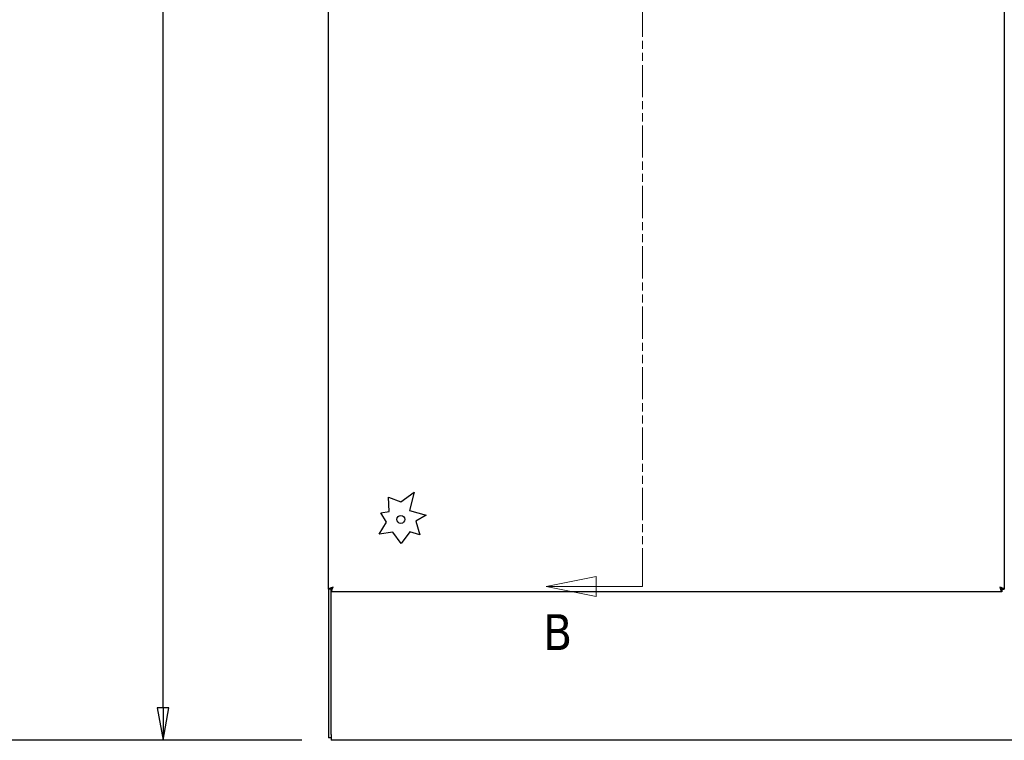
# Model space of a CAD drawing. Extents: x 807 to 1172, y 30 to 260.
# Tile 45 of 214: x 868 to 910, y 130 to 161. Entities that reach past the tile are written whole.
import ezdxf

# ---------------------------------------------------------------- set-up
doc = ezdxf.new("R2010")
doc.units = 0
doc.header["$LTSCALE"] = 4
doc.header["$MEASUREMENT"] = 0
doc.linetypes.add('DOUBLE_DASH_CHAIN', pattern=[1.2403, 0.6614, -0.0827, 0.1654, -0.0827, 0.1654, -0.0827])
doc.layers.get('0').update_dxf_attribs({"linetype": 'CONTINUOUS'})
doc.layers.get('DEFPOINTS').update_dxf_attribs({"linetype": 'CONTINUOUS'})
doc.layers.add('Section Line (ANSI)', color=7, linetype='DOUBLE_DASH_CHAIN', lineweight=5)
doc.styles.add('Note Text (ANSI)', font='tahoma.ttf')
doc.styles.add('ROMANS', font='romans.shx')
doc.dimstyles.new('Default (ANSI)', dxfattribs={"dimscale": 20, "dimtxt": 0.07, "dimasz": 0.07, "dimexe": 0.125, "dimexo": 0.0625, "dimgap": 0.031496, "dimtad": 0, "dimtih": 1, "dimtoh": 1, "dimrnd": 1e-08, "dimzin": 0, "dimdsep": 46, "dimtxsty": 'ROMANS', "dimblk": 'Filled-1', "dimcen": 0.09, "dimdle": 0.393701, "dimclrd": 256, "dimclre": 256, "dimclrt": 256, "dimadec": 0, "dimazin": 0, "dimtfac": 0.928571, "dimtofl": 0, "dimtmove": 0, "dimatfit": 3, "dimfxl": 1, "dimtolj": 1, "dimtzin": 0, "dimlwd": -1, "dimlwe": -1, "dimarcsym": 0})

# ---------------------------------------------------------------- blocks, each defined once
blk = doc.blocks.new('Filled-1')
at = {"color": 0}
for p, q in [((0, 0), (-1, 0.179)), ((-1, 0.179), (-1, -0.179)), ((-1, 0), (0, 0)), ((-1, -0.179), (0, 0))]:
    blk.add_line(p, q, dxfattribs=at)
at = {"color": 0, "flags": 128}
blk.add_lwpolyline([(-1, -0.179), (0, 0), (-1, 0.179), (-1, -0.179)], dxfattribs=at)
at = {"color": 0}
blk.add_solid([(-1, -0.179), (0, 0), (-1, 0.179), (-1, -0.179)], dxfattribs=at)
blk = doc.blocks.new('*D81')
at = {"transparency": 16777216}
for p, q in [((881.07, 204.921), (859.515, 204.921)), ((862.015, 203.521), (862.015, 171.297)), ((862.015, 131.074), (862.015, 163.298)), ((879.82, 129.674), (859.515, 129.674))]:
    blk.add_line(p, q, dxfattribs=at)
at = {"layer": 'DEFPOINTS', "color": 0, "transparency": 16777216}
for p in [(862.015, 204.921), (882.32, 204.921), (881.07, 129.674)]:
    blk.add_point(p, dxfattribs=at)
at = {"transparency": 16777216, "xscale": 1.400000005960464, "yscale": 1.400000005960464, "zscale": 1.400000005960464}
for p, rotation in [((862.015, 204.921), 90), ((862.015, 129.674), 270)]:
    blk.add_blockref('Filled-1', p, dxfattribs=dict(at, rotation=rotation))
at = {"transparency": 16777216, "insert": (862.015, 167.298), "char_height": 1.4, "attachment_point": 5, "style": 'ROMANS'}
blk.add_mtext('\\A1;\\fTahoma|b0|i0;\\H1.5400;(75.2)\\P\\fTahoma|b0|i0;\\H1.5400;TOTAL\\P\\fTahoma|b0|i0;\\H1.5400;HEIGHT', dxfattribs=at)
blk = doc.blocks.new('*D72')
at = {"transparency": 16777216}
for p, q in [((879.82, 201.799), (871.366, 201.799)), ((873.866, 200.399), (873.866, 169.701)), ((873.866, 131.074), (873.866, 161.771)), ((879.82, 129.674), (871.366, 129.674))]:
    blk.add_line(p, q, dxfattribs=at)
at = {"layer": 'DEFPOINTS', "color": 0, "transparency": 16777216}
for p in [(873.866, 201.799), (881.07, 201.799), (881.07, 129.674)]:
    blk.add_point(p, dxfattribs=at)
at = {"transparency": 16777216, "xscale": 1.400000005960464, "yscale": 1.400000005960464, "zscale": 1.400000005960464}
for p, rotation in [((873.866, 201.799), 90), ((873.866, 129.674), 270)]:
    blk.add_blockref('Filled-1', p, dxfattribs=dict(at, rotation=rotation))
at = {"transparency": 16777216, "insert": (873.866, 165.736), "char_height": 1.4, "attachment_point": 5, "style": 'ROMANS'}
blk.add_mtext('\\A1;\\fTahoma|b0|i0;\\H1.5400;72.13\\P\\fTahoma|b0|i0;\\H1.5400;TUB\\P\\fTahoma|b0|i0;\\H1.5400;HEIGHT', dxfattribs=at)
blk = doc.blocks.new('2dTransSection1')
at = {"layer": 'Section Line (ANSI)', "linetype": 'Continuous'}
for p, q in [((4.2235, 8.0607), (4.1255, 8.0412)), ((4.2235, 8.0217), (4.2235, 8.0607)), ((4.2235, 8.0412), (4.1255, 8.0412)), ((4.1255, 8.0412), (4.2235, 8.0217)), ((4.3068, 8.0412), (4.2235, 8.0412)), ((4.3068, 8.0412), (4.3068, 8.0253)), ((4.2165, 4.8045), (4.1185, 4.785)), ((4.2165, 4.7655), (4.2165, 4.8045)), ((4.2165, 4.785), (4.1185, 4.785)), ((4.1185, 4.785), (4.2165, 4.7655)), ((4.3068, 4.785), (4.2165, 4.785)), ((4.3068, 4.8009), (4.3068, 4.785))]:
    blk.add_line(p, q, dxfattribs=at)
at = {"layer": 'Section Line (ANSI)', "linetype": 'DOUBLE_DASH_CHAIN', "ltscale": 0.02375}
blk.add_line((4.3068, 8.0412), (4.3068, 4.785), dxfattribs=at)
at = {"layer": 'Section Line (ANSI)', "linetype": 'Continuous', "flags": 128}
for points in [[(4.2235, 8.0607), (4.1255, 8.0412), (4.2235, 8.0217), (4.2235, 8.0607)], [(4.2165, 4.8045), (4.1185, 4.785), (4.2165, 4.7655), (4.2165, 4.8045)]]:
    blk.add_lwpolyline(points, dxfattribs=at)
at = {"layer": 'Section Line (ANSI)'}
for points in [[(4.2235, 8.0607), (4.1255, 8.0412), (4.2235, 8.0217), (4.2235, 8.0607)], [(4.2165, 4.8045), (4.1185, 4.785), (4.2165, 4.7655), (4.2165, 4.8045)]]:
    blk.add_solid(points, dxfattribs=at)
at = {"layer": 'Section Line (ANSI)', "char_height": 0.07, "attachment_point": 7, "style": 'Note Text (ANSI)'}
for insert in [(4.0397, 8.028), (4.1128, 4.6613)]:
    blk.add_mtext('B', dxfattribs=dict(at, insert=insert))

msp = doc.modelspace()

# ---------------------------------------------------------------- linework, layer by layer
for p, q in [((880.962, 136.154), (880.962, 199.319)), ((909.962, 199.319), (909.962, 136.154)), ((884.066, 139.903), (884.638, 140.324)), ((884.638, 140.324), (884.44, 139.541)), ((883.572, 139.499), (883.533, 140.113)), ((883.533, 140.113), (884.066, 139.903)), ((883.204, 139.437), (883.572, 139.499)), ((883.453, 139.031), (883.204, 139.437)), ((884.44, 139.541), (885.148, 139.334)), ((883.133, 138.514), (883.453, 139.031)), ((885.148, 139.334), (884.71, 139.079)), ((884.71, 139.079), (884.879, 138.493)), ((883.721, 138.612), (883.133, 138.514)), ((884.082, 138.122), (883.721, 138.612)), ((884.451, 138.618), (884.082, 138.122)), ((884.879, 138.493), (884.451, 138.618)), ((881.066, 136.154), (880.962, 136.154)), ((880.966, 136.154), (880.966, 129.778)), ((881.067, 136.153), (881.067, 136.049)), ((909.857, 136.049), (881.067, 136.049)), ((881.07, 136.153), (881.07, 136.171)), ((881.07, 129.919), (881.07, 136.049)), ((909.857, 136.153), (909.857, 136.049)), ((909.858, 136.154), (909.962, 136.154)), ((881.07, 129.778), (880.966, 129.778)), ((881.07, 129.919), (881.07, 129.674)), ((940.987, 129.674), (881.07, 129.674))]:
    msp.add_line(p, q)
msp.add_circle((884.066, 139.153), 0.169)
for points, knots in [([(881.16, 136.247), (881.098, 136.228), (881.037, 136.21), (881.001, 136.191), (880.976, 136.179), (880.962, 136.166), (880.962, 136.154)], [0, 0, 0, 0, 0.935327, 0.935327, 0.935327, 1.570796, 1.570796, 1.570796, 1.570796]), ([(881.16, 136.247), (881.125, 136.224), (881.09, 136.202), (881.075, 136.18), (881.069, 136.171), (881.066, 136.162), (881.066, 136.154)], [0, 0, 0, 0, 1.127197, 1.127197, 1.127197, 1.570796, 1.570796, 1.570796, 1.570796]), ([(881.067, 136.049), (881.085, 136.049), (881.104, 136.08), (881.122, 136.129), (881.135, 136.163), (881.147, 136.205), (881.16, 136.247)], [0, 0, 0, 0, 0.935327, 0.935327, 0.935327, 1.570796, 1.570796, 1.570796, 1.570796]), ([(881.16, 136.247), (881.138, 136.211), (881.115, 136.177), (881.093, 136.162), (881.084, 136.156), (881.076, 136.153), (881.067, 136.153)], [0, 0, 0, 0, 1.127197, 1.127197, 1.127197, 1.570796, 1.570796, 1.570796, 1.570796]), ([(909.764, 136.247), (909.783, 136.185), (909.801, 136.124), (909.82, 136.087), (909.832, 136.063), (909.845, 136.049), (909.857, 136.049)], [0, 0, 0, 0, 0.935327, 0.935327, 0.935327, 1.570796, 1.570796, 1.570796, 1.570796]), ([(909.764, 136.247), (909.787, 136.211), (909.809, 136.177), (909.831, 136.162), (909.84, 136.156), (909.849, 136.153), (909.857, 136.153)], [0, 0, 0, 0, 1.127197, 1.127197, 1.127197, 1.570796, 1.570796, 1.570796, 1.570796]), ([(909.962, 136.154), (909.962, 136.172), (909.931, 136.191), (909.882, 136.209), (909.848, 136.222), (909.806, 136.234), (909.764, 136.247)], [0, 0, 0, 0, 0.935327, 0.935327, 0.935327, 1.570796, 1.570796, 1.570796, 1.570796]), ([(909.764, 136.247), (909.8, 136.224), (909.834, 136.202), (909.849, 136.18), (909.855, 136.171), (909.858, 136.162), (909.858, 136.154)], [0, 0, 0, 0, 1.127197, 1.127197, 1.127197, 1.570796, 1.570796, 1.570796, 1.570796])]:
    msp.add_open_spline(points, degree=3, knots=knots)

# ---------------------------------------------------------------- block references
at = {"xscale": 22, "yscale": 22, "zscale": 22}
msp.add_blockref('2dTransSection1', (799.691, 30.998), dxfattribs=at)

# ---------------------------------------------------------------- dimensions: what is measured, and where the dimension line sits
for base, p1, p2, text, override, picture, middle in [((862.015, 204.921), (881.07, 129.674), (882.32, 204.921), '\\fTahoma|b0|i0;\\H1.5400;(<>)\\P\\fTahoma|b0|i0;\\H1.5400;TOTAL\\P\\fTahoma|b0|i0;\\H1.5400;HEIGHT', {"dimgap": 0.031496, "dimdec": 1, "dimtol": 0, "dimlim": 0, "dimtp": 0, "dimtm": 0, "dimtdec": 1, "dimatfit": 1}, '*D81', (862.015, 167.298)), ((873.865954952, 201.798887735), (881.070100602, 129.673887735), (881.070100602, 201.798887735), '\\fTahoma|b0|i0;\\H1.5400;<>\\P\\fTahoma|b0|i0;\\H1.5400;TUB\\P\\fTahoma|b0|i0;\\H1.5400;HEIGHT', {"dimgap": 0.031496, "dimdec": 2, "dimtol": 0, "dimlim": 0, "dimtp": 0, "dimtm": 0, "dimtdec": 2, "dimatfit": 1}, '*D72', (873.865954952, 165.736387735))]:
    dim = msp.add_linear_dim(base=base, p1=p1, p2=p2, angle=90, text=text, dimstyle='Default (ANSI)', override=override)
    dim.commit()
    dim.dimension.update_dxf_attribs({"geometry": picture, "text_midpoint": middle, "dimtype": 160})

doc.saveas('drawing.dxf')
